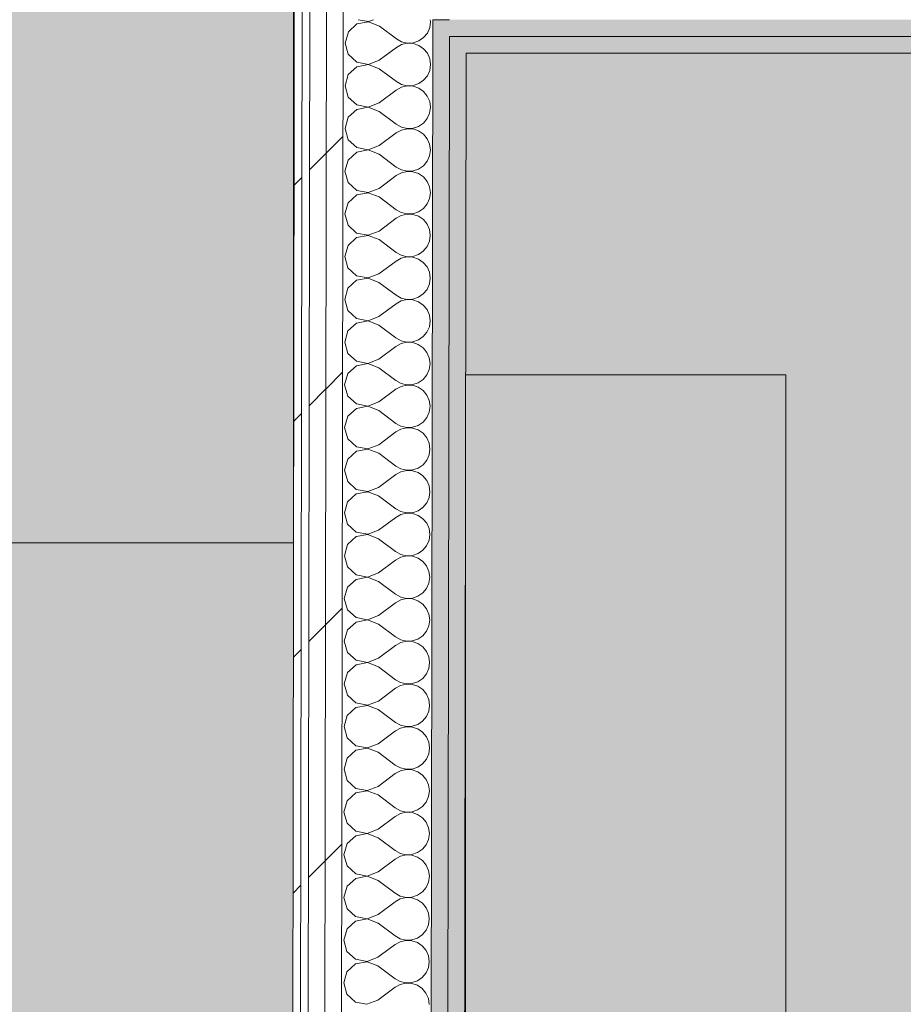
# Model space of a CAD drawing. Header units: millimetres. Extents: x -30280 to 19093, y -19247 to 4746.
# Tile 143 of 166: x -11000 to -10311, y -14551 to -13783. Entities that reach past the tile are written whole.
import ezdxf
from ezdxf.enums import TextEntityAlignment as Align

# ---------------------------------------------------------------- set-up
doc = ezdxf.new("R2010")
doc.units = ezdxf.units.MM
doc.header["$MEASUREMENT"] = 0
doc.linetypes.add('Wipeout_Contour', pattern=[1000, 0, -1000])
for name, color, linetype in [('Nuevo_05_AUX_Treball', 7, 'Continuous'), ('Nuevo_08_E_Envans secs', 7, 'Continuous'), ('Nuevo_09_EI_Mobiliari general', 7, 'Continuous')]:
    doc.layers.add(name, color=color, linetype=linetype)
for name, color, linetype, lineweight, true_color in [('Nuevo_05_AUX_Treball_Pluma_Nº__3', 7, 'Continuous', 5, 0xa4a4a4), ('Nuevo_08_E_Envans secs_Pluma_Nº__102', 7, 'Continuous', 5, 0xcccccc), ('Nuevo_08_E_Envans secs_Pluma_Nº__171', 171, 'Continuous', 13, 0xaaaaff), ('Nuevo_08_E_Envans secs_Pluma_Nº__177', 7, 'Continuous', 15, 0xf7e046), ('Nuevo_08_E_Envans secs_Pluma_Nº__79', 7, 'Continuous', 5, 0xaaffd5)]:
    doc.layers.add(name, color=color, linetype=linetype, lineweight=lineweight, true_color=true_color)
for name, color, linetype, lineweight in [('Nuevo_08_E_Envans secs_Pluma_Nº__1', 7, 'Continuous', 5), ('Nuevo_09_EI_Mobiliari general_Pluma_Nº__1', 7, 'Continuous', 5), ('Nuevo_Sellos de Zona Archicad_Pluma_Nº__1', 7, 'Continuous', 5)]:
    doc.layers.add(name, color=color, linetype=linetype, lineweight=lineweight)
doc.styles.add('Estilo_Generado_1', font='txt')
doc.styles.add('Estilo_Generado_2', font='txt')
pattern_1 = [(45, (0, 0), (-183.8478, 183.8478), [195, -65]), (45, (7e-14, 183.85), (-183.8478, 183.8478), [195, -65])]

# ---------------------------------------------------------------- blocks, each defined once
blk = doc.blocks.new('Planta 1_Vestidor 1_7_1', base_point=(-10026.25, -14355.15))
at = {"layer": 'Nuevo_05_AUX_Treball', "linetype": 'Continuous', "lineweight": 0, "true_color": 0xf0ffcc}
blk.add_hatch(color=254, dxfattribs=at).paths.add_polyline_path([(-8490.52, -15308.27), (-8488.3, -13808.56), (-10652.07, -13808.56), (-10654.28, -15302.91)])
at = {"layer": 'Nuevo_05_AUX_Treball_Pluma_Nº__3', "color": 253, "linetype": 'Continuous', "lineweight": 5, "true_color": 0xa4a4a4, "flags": 128}
blk.add_lwpolyline([(-8490.52, -15308.27), (-8488.3, -13808.56), (-10652.07, -13808.56), (-10654.28, -15302.91)], close=True, dxfattribs=at)
at = {"layer": 'Nuevo_Sellos de Zona Archicad_Pluma_Nº__1', "color": 7, "lineweight": 5, "style": 'Estilo_Generado_2'}
for tag, p in [('ROOM_NAME', (-10026.25, -14413.31)), ('ROOM_NUMBER', (-10026.25, -14639.19)), ('ROOM_AREA', (-10026.25, -14865.07))]:
    blk.add_attdef(tag, text='', height=120, dxfattribs=at).set_placement(p, align=Align.TOP_LEFT)
blk = doc.blocks.new('Planta 1_Consulta_10_1', base_point=(-12911.42, -13510.12))
at = {"layer": 'Nuevo_05_AUX_Treball', "linetype": 'Continuous', "lineweight": 0, "true_color": 0xf0ffcc}
blk.add_hatch(color=254, dxfattribs=at).paths.add_polyline_path([(-12951.13, -12547.56), (-12955.2, -15302.91), (-10788.29, -15308.28), (-10784.21, -12547.56), (-10783.98, -12547.56), (-10783.98, -12338.98), (-12144.42, -12338.98), (-12145.24, -12550.7)])
at = {"layer": 'Nuevo_05_AUX_Treball_Pluma_Nº__3', "color": 253, "linetype": 'Continuous', "lineweight": 5, "true_color": 0xa4a4a4, "flags": 128}
blk.add_lwpolyline([(-12951.13, -12547.56), (-12955.2, -15302.91), (-10788.29, -15308.28), (-10784.21, -12547.56), (-10783.98, -12547.56), (-10783.98, -12338.98), (-12144.42, -12338.98), (-12145.24, -12550.7)], close=True, dxfattribs=at)
at = {"layer": 'Nuevo_Sellos de Zona Archicad_Pluma_Nº__1', "color": 7, "lineweight": 5, "style": 'Estilo_Generado_1'}
for tag, p in [('ROOM_NAME', (-12911.42, -13568.27)), ('ROOM_NUMBER', (-12911.42, -13792.67)), ('ROOM_AREA', (-12911.42, -14020.04))]:
    blk.add_attdef(tag, text='', height=120, dxfattribs=at).set_placement(p, align=Align.TOP_LEFT)
blk = doc.blocks.new('Muro_76_1', base_point=(-1686.99, -13808.56))
at = {"layer": 'Nuevo_08_E_Envans secs_Pluma_Nº__79', "linetype": 'Continuous', "lineweight": 5, "true_color": 0xaaffd5}
for points in [[(-10678.05, -13795.56), (-10665.05, -13795.56), (-10678.03, -13782.56)], [(-10665.03, -13782.56), (-10678.03, -13782.56), (-10665.05, -13795.56)], [(-10665.03, -13782.56), (-10665.05, -13795.56), (-9476.75, -13795.56), (-9476.75, -13782.56)], [(-10665.05, -13795.56), (-10665.07, -13808.56), (-10652.07, -13808.56)], [(-10652.05, -13795.56), (-10665.05, -13795.56), (-10652.07, -13808.56)], [(-10652.05, -13795.56), (-10652.07, -13808.56), (-9476.75, -13808.56), (-9476.75, -13795.56)]]:
    blk.add_hatch(color=121, dxfattribs=at).paths.add_polyline_path(points)
at = {"layer": 'Nuevo_08_E_Envans secs_Pluma_Nº__1', "color": 7, "linetype": 'Continuous', "lineweight": 5}
for p, q in [((-10747.93, -13712.56), (-10748.03, -13782.56)), ((-10678.03, -13782.56), (-10678.05, -13795.56)), ((-10665.03, -13782.56), (-10678.03, -13782.56)), ((-10652.05, -13795.56), (-10665.05, -13795.56)), ((-9476.75, -13795.56), (-10652.05, -13795.56))]:
    blk.add_line(p, q, dxfattribs=at)
at = {"layer": 'Nuevo_08_E_Envans secs_Pluma_Nº__1', "color": 7, "linetype": 'Continuous', "lineweight": 5, "flags": 128}
blk.add_lwpolyline([(-10652.07, -13808.56), (-9476.75, -13808.56)], dxfattribs=at)
blk = doc.blocks.new('*X266')
at = {"layer": 'Nuevo_08_E_Envans secs_Pluma_Nº__102', "color": 254, "linetype": 'Continuous', "lineweight": 5, "true_color": 0xcccccc}
for p, q in [((-10736.23, -13782.56), (-10728.21, -13784.09)), ((-10728.21, -13784.09), (-10724.2, -13782.56)), ((-10679.7, -13784.23), (-10679.93, -13782.56)), ((-10737.16, -13785.9), (-10743.89, -13792.04)), ((-10728.21, -13784.23), (-10737.16, -13785.9)), ((-10719.71, -13787.5), (-10728.21, -13784.23)), ((-10719.71, -13787.5), (-10706.39, -13797.52)), ((-10682.2, -13792.99), (-10680.34, -13788.78)), ((-10680.34, -13788.78), (-10679.7, -13784.23)), ((-10743.89, -13792.04), (-10746.39, -13800.8)), ((-10706.39, -13797.52), (-10702.37, -13799.75)), ((-10688.94, -13799.12), (-10685.14, -13796.52)), ((-10685.14, -13796.52), (-10682.2, -13792.99)), ((-10746.39, -13800.8), (-10743.92, -13809.56)), ((-10719.75, -13814.17), (-10706.4, -13804.19)), ((-10702.37, -13801.97), (-10706.4, -13804.19)), ((-10702.37, -13799.75), (-10697.89, -13800.8)), ((-10697.89, -13800.94), (-10702.37, -13801.97)), ((-10697.89, -13800.8), (-10693.3, -13800.59)), ((-10693.3, -13801.17), (-10697.89, -13800.94)), ((-10693.3, -13800.59), (-10688.94, -13799.12)), ((-10688.94, -13802.64), (-10693.3, -13801.17)), ((-10685.16, -13805.25), (-10688.94, -13802.64)), ((-10682.23, -13808.8), (-10685.16, -13805.25)), ((-10743.92, -13809.56), (-10737.2, -13815.72)), ((-10680.38, -13813.01), (-10682.23, -13808.8)), ((-10679.75, -13817.56), (-10680.38, -13813.01)), ((-10737.21, -13819.24), (-10743.94, -13825.37)), ((-10728.25, -13817.56), (-10737.21, -13819.24)), ((-10737.2, -13815.72), (-10728.25, -13817.42)), ((-10728.25, -13817.42), (-10719.75, -13814.17)), ((-10719.76, -13820.84), (-10728.25, -13817.56)), ((-10719.76, -13820.84), (-10706.44, -13830.86)), ((-10680.39, -13822.12), (-10679.75, -13817.56)), ((-10743.94, -13825.37), (-10746.44, -13834.13)), ((-10685.19, -13829.86), (-10682.25, -13826.32)), ((-10682.25, -13826.32), (-10680.39, -13822.12)), ((-10746.44, -13834.13), (-10743.97, -13842.9)), ((-10702.42, -13835.3), (-10706.45, -13837.52)), ((-10706.44, -13830.86), (-10702.42, -13833.09)), ((-10702.42, -13833.09), (-10697.94, -13834.14)), ((-10697.94, -13834.27), (-10702.42, -13835.3)), ((-10697.94, -13834.14), (-10693.35, -13833.92)), ((-10693.35, -13834.5), (-10697.94, -13834.27)), ((-10693.35, -13833.92), (-10688.99, -13832.46)), ((-10688.99, -13835.98), (-10693.35, -13834.5)), ((-10688.99, -13832.46), (-10685.19, -13829.86)), ((-10685.21, -13838.59), (-10688.99, -13835.98)), ((-10743.97, -13842.9), (-10737.25, -13849.05)), ((-10719.8, -13847.5), (-10706.45, -13837.52)), ((-10682.28, -13842.13), (-10685.21, -13838.59)), ((-10680.43, -13846.34), (-10682.28, -13842.13)), ((-10728.3, -13850.89), (-10737.26, -13852.57)), ((-10737.25, -13849.05), (-10728.3, -13850.76)), ((-10728.3, -13850.76), (-10719.8, -13847.5)), ((-10719.81, -13854.17), (-10728.3, -13850.89)), ((-10680.44, -13855.45), (-10679.8, -13850.9)), ((-10679.8, -13850.9), (-10680.43, -13846.34)), ((-10743.99, -13858.71), (-10746.49, -13867.46)), ((-10737.26, -13852.57), (-10743.99, -13858.71)), ((-10719.81, -13854.17), (-10706.49, -13864.19)), ((-10682.3, -13859.65), (-10680.44, -13855.45)), ((-10706.49, -13864.19), (-10702.47, -13866.42)), ((-10702.47, -13866.42), (-10697.99, -13867.47)), ((-10693.4, -13867.25), (-10689.04, -13865.79)), ((-10689.04, -13865.79), (-10685.24, -13863.19)), ((-10685.24, -13863.19), (-10682.3, -13859.65)), ((-10746.49, -13867.46), (-10744.02, -13876.23)), ((-10719.85, -13880.84), (-10706.5, -13870.86)), ((-10702.47, -13868.64), (-10706.5, -13870.86)), ((-10697.99, -13867.6), (-10702.47, -13868.64)), ((-10697.99, -13867.47), (-10693.4, -13867.25)), ((-10693.4, -13867.83), (-10697.99, -13867.6)), ((-10689.04, -13869.31), (-10693.4, -13867.83)), ((-10685.26, -13871.92), (-10689.04, -13869.31)), ((-10682.33, -13875.46), (-10685.26, -13871.92)), ((-10744.02, -13876.23), (-10737.3, -13882.38)), ((-10737.3, -13882.38), (-10728.35, -13884.09)), ((-10728.35, -13884.09), (-10719.85, -13880.84)), ((-10680.48, -13879.67), (-10682.33, -13875.46)), ((-10679.85, -13884.23), (-10680.48, -13879.67)), ((-10737.31, -13885.9), (-10744.04, -13892.04)), ((-10728.35, -13884.22), (-10737.31, -13885.9)), ((-10719.85, -13887.5), (-10728.35, -13884.22)), ((-10719.85, -13887.5), (-10706.54, -13897.52)), ((-10682.35, -13892.99), (-10680.49, -13888.78)), ((-10680.49, -13888.78), (-10679.85, -13884.23)), ((-10744.04, -13892.04), (-10746.54, -13900.8)), ((-10706.54, -13897.52), (-10702.52, -13899.75)), ((-10689.09, -13899.12), (-10685.29, -13896.52)), ((-10685.29, -13896.52), (-10682.35, -13892.99)), ((-10746.54, -13900.8), (-10744.07, -13909.56)), ((-10719.89, -13914.17), (-10706.55, -13904.19)), ((-10702.52, -13901.97), (-10706.55, -13904.19)), ((-10702.52, -13899.75), (-10698.04, -13900.8)), ((-10698.04, -13900.94), (-10702.52, -13901.97)), ((-10698.04, -13900.8), (-10693.44, -13900.59)), ((-10693.45, -13901.17), (-10698.04, -13900.94)), ((-10689.09, -13902.64), (-10693.45, -13901.17)), ((-10693.44, -13900.59), (-10689.09, -13899.12)), ((-10685.3, -13905.25), (-10689.09, -13902.64)), ((-10682.38, -13908.8), (-10685.3, -13905.25)), ((-10744.07, -13909.56), (-10737.35, -13915.72)), ((-10680.53, -13913.01), (-10682.38, -13908.8)), ((-10679.9, -13917.56), (-10680.53, -13913.01)), ((-10737.36, -13919.24), (-10744.09, -13925.37)), ((-10728.4, -13917.56), (-10737.36, -13919.24)), ((-10737.35, -13915.72), (-10728.4, -13917.42)), ((-10728.4, -13917.42), (-10719.89, -13914.17)), ((-10719.9, -13920.84), (-10728.4, -13917.56)), ((-10719.9, -13920.84), (-10706.59, -13930.86)), ((-10680.54, -13922.12), (-10679.9, -13917.56)), ((-10744.09, -13925.37), (-10746.59, -13934.13)), ((-10685.34, -13929.86), (-10682.4, -13926.32)), ((-10682.4, -13926.32), (-10680.54, -13922.12)), ((-10746.59, -13934.13), (-10744.11, -13942.9)), ((-10702.57, -13935.3), (-10706.6, -13937.52)), ((-10706.59, -13930.86), (-10702.56, -13933.09)), ((-10698.09, -13934.27), (-10702.57, -13935.3)), ((-10702.56, -13933.09), (-10698.09, -13934.14)), ((-10698.09, -13934.14), (-10693.49, -13933.92)), ((-10693.49, -13934.5), (-10698.09, -13934.27)), ((-10693.49, -13933.92), (-10689.13, -13932.46)), ((-10689.14, -13935.98), (-10693.49, -13934.5)), ((-10685.35, -13938.59), (-10689.14, -13935.98)), ((-10689.13, -13932.46), (-10685.34, -13929.86)), ((-10744.11, -13942.9), (-10737.4, -13949.05)), ((-10719.94, -13947.5), (-10706.6, -13937.52)), ((-10682.42, -13942.13), (-10685.35, -13938.59)), ((-10680.58, -13946.34), (-10682.42, -13942.13)), ((-10737.4, -13949.05), (-10728.45, -13950.76)), ((-10728.45, -13950.89), (-10737.4, -13952.57)), ((-10728.45, -13950.76), (-10719.94, -13947.5)), ((-10719.95, -13954.17), (-10728.45, -13950.89)), ((-10680.59, -13955.45), (-10679.95, -13950.9)), ((-10679.95, -13950.9), (-10680.58, -13946.34)), ((-10744.14, -13958.71), (-10746.64, -13967.46)), ((-10737.4, -13952.57), (-10744.14, -13958.71)), ((-10719.95, -13954.17), (-10706.63, -13964.19)), ((-10682.45, -13959.65), (-10680.59, -13955.45)), ((-10706.63, -13964.19), (-10702.61, -13966.42)), ((-10702.61, -13966.42), (-10698.14, -13967.47)), ((-10693.54, -13967.25), (-10689.18, -13965.79)), ((-10689.18, -13965.79), (-10685.39, -13963.19)), ((-10685.39, -13963.19), (-10682.45, -13959.65)), ((-10746.64, -13967.46), (-10744.16, -13976.23)), ((-10719.99, -13980.84), (-10706.64, -13970.86)), ((-10702.62, -13968.64), (-10706.64, -13970.86)), ((-10698.14, -13967.6), (-10702.62, -13968.64)), ((-10698.14, -13967.47), (-10693.54, -13967.25)), ((-10693.54, -13967.83), (-10698.14, -13967.6)), ((-10689.19, -13969.31), (-10693.54, -13967.83)), ((-10685.4, -13971.92), (-10689.19, -13969.31)), ((-10682.47, -13975.46), (-10685.4, -13971.92)), ((-10744.16, -13976.23), (-10737.45, -13982.38)), ((-10737.45, -13982.38), (-10728.5, -13984.09)), ((-10728.5, -13984.09), (-10719.99, -13980.84)), ((-10680.63, -13979.67), (-10682.47, -13975.46)), ((-10680, -13984.23), (-10680.63, -13979.67)), ((-10737.45, -13985.9), (-10744.19, -13992.04)), ((-10728.5, -13984.22), (-10737.45, -13985.9)), ((-10720, -13987.5), (-10728.5, -13984.22)), ((-10720, -13987.5), (-10706.68, -13997.52)), ((-10682.5, -13992.99), (-10680.64, -13988.78)), ((-10680.64, -13988.78), (-10680, -13984.23)), ((-10744.19, -13992.04), (-10746.69, -14000.8)), ((-10706.68, -13997.52), (-10702.66, -13999.75)), ((-10689.23, -13999.12), (-10685.44, -13996.52)), ((-10685.44, -13996.52), (-10682.5, -13992.99)), ((-10746.69, -14000.8), (-10744.21, -14009.56)), ((-10720.04, -14014.17), (-10706.69, -14004.19)), ((-10702.67, -14001.97), (-10706.69, -14004.19)), ((-10698.19, -14000.94), (-10702.67, -14001.97)), ((-10702.66, -13999.75), (-10698.19, -14000.8)), ((-10698.19, -14000.8), (-10693.59, -14000.59)), ((-10693.59, -14001.17), (-10698.19, -14000.94)), ((-10693.59, -14000.59), (-10689.23, -13999.12)), ((-10689.24, -14002.64), (-10693.59, -14001.17)), ((-10685.45, -14005.25), (-10689.24, -14002.64)), ((-10682.52, -14008.8), (-10685.45, -14005.25)), ((-10744.21, -14009.56), (-10737.5, -14015.72)), ((-10680.67, -14013.01), (-10682.52, -14008.8)), ((-10680.05, -14017.56), (-10680.67, -14013.01)), ((-10737.5, -14019.24), (-10744.24, -14025.37)), ((-10737.5, -14015.72), (-10728.55, -14017.42)), ((-10728.55, -14017.56), (-10737.5, -14019.24)), ((-10728.55, -14017.42), (-10720.04, -14014.17)), ((-10720.05, -14020.84), (-10728.55, -14017.56)), ((-10680.69, -14022.12), (-10680.05, -14017.56)), ((-10744.24, -14025.37), (-10746.74, -14034.13)), ((-10720.05, -14020.84), (-10706.73, -14030.86)), ((-10685.49, -14029.86), (-10682.55, -14026.32)), ((-10682.55, -14026.32), (-10680.69, -14022.12)), ((-10746.74, -14034.13), (-10744.26, -14042.9)), ((-10702.72, -14035.3), (-10706.74, -14037.52)), ((-10706.73, -14030.86), (-10702.71, -14033.09)), ((-10698.24, -14034.27), (-10702.72, -14035.3)), ((-10702.71, -14033.09), (-10698.24, -14034.13)), ((-10698.24, -14034.13), (-10693.64, -14033.92)), ((-10693.64, -14034.5), (-10698.24, -14034.27)), ((-10693.64, -14033.92), (-10689.28, -14032.46)), ((-10689.29, -14035.98), (-10693.64, -14034.5)), ((-10685.5, -14038.58), (-10689.29, -14035.98)), ((-10689.28, -14032.46), (-10685.49, -14029.86)), ((-10744.26, -14042.9), (-10737.55, -14049.05)), ((-10720.09, -14047.5), (-10706.74, -14037.52)), ((-10682.57, -14042.13), (-10685.5, -14038.58)), ((-10680.72, -14046.34), (-10682.57, -14042.13)), ((-10737.55, -14049.05), (-10728.6, -14050.76)), ((-10728.6, -14050.89), (-10737.55, -14052.57)), ((-10728.6, -14050.76), (-10720.09, -14047.5)), ((-10720.1, -14054.17), (-10728.6, -14050.89)), ((-10680.74, -14055.45), (-10680.1, -14050.9)), ((-10680.1, -14050.9), (-10680.72, -14046.34)), ((-10744.29, -14058.71), (-10746.79, -14067.46)), ((-10737.55, -14052.57), (-10744.29, -14058.71)), ((-10720.1, -14054.17), (-10706.78, -14064.19)), ((-10682.6, -14059.65), (-10680.74, -14055.45)), ((-10706.78, -14064.19), (-10702.76, -14066.42)), ((-10702.76, -14066.42), (-10698.28, -14067.47)), ((-10693.69, -14067.25), (-10689.33, -14065.79)), ((-10689.33, -14065.79), (-10685.54, -14063.19)), ((-10685.54, -14063.19), (-10682.6, -14059.65)), ((-10746.79, -14067.46), (-10744.31, -14076.23)), ((-10720.14, -14080.84), (-10706.79, -14070.86)), ((-10702.77, -14068.64), (-10706.79, -14070.86)), ((-10698.28, -14067.6), (-10702.77, -14068.64)), ((-10698.28, -14067.47), (-10693.69, -14067.25)), ((-10693.69, -14067.83), (-10698.28, -14067.6)), ((-10689.34, -14069.31), (-10693.69, -14067.83)), ((-10685.55, -14071.92), (-10689.34, -14069.31)), ((-10682.62, -14075.46), (-10685.55, -14071.92)), ((-10744.31, -14076.23), (-10737.6, -14082.38)), ((-10728.65, -14084.09), (-10720.14, -14080.84)), ((-10680.77, -14079.67), (-10682.62, -14075.46)), ((-10680.15, -14084.23), (-10680.77, -14079.67)), ((-10737.6, -14085.9), (-10744.33, -14092.04)), ((-10737.6, -14082.38), (-10728.65, -14084.09)), ((-10728.65, -14084.22), (-10737.6, -14085.9)), ((-10720.15, -14087.5), (-10728.65, -14084.22)), ((-10720.15, -14087.5), (-10706.83, -14097.52)), ((-10682.65, -14092.99), (-10680.79, -14088.78)), ((-10680.79, -14088.78), (-10680.15, -14084.23)), ((-10744.33, -14092.04), (-10746.84, -14100.8)), ((-10706.83, -14097.52), (-10702.81, -14099.75)), ((-10689.38, -14099.12), (-10685.59, -14096.52)), ((-10685.59, -14096.52), (-10682.65, -14092.99)), ((-10746.84, -14100.8), (-10744.36, -14109.56)), ((-10720.19, -14114.17), (-10706.84, -14104.19)), ((-10702.81, -14101.97), (-10706.84, -14104.19)), ((-10702.81, -14099.75), (-10698.33, -14100.8)), ((-10698.33, -14100.94), (-10702.81, -14101.97)), ((-10698.33, -14100.8), (-10693.74, -14100.59)), ((-10693.74, -14101.17), (-10698.33, -14100.94)), ((-10693.74, -14100.59), (-10689.38, -14099.12)), ((-10689.39, -14102.64), (-10693.74, -14101.17)), ((-10685.6, -14105.25), (-10689.39, -14102.64)), ((-10682.67, -14108.8), (-10685.6, -14105.25)), ((-10744.36, -14109.56), (-10737.65, -14115.72)), ((-10680.82, -14113.01), (-10682.67, -14108.8)), ((-10737.65, -14119.24), (-10744.38, -14125.37)), ((-10737.65, -14115.72), (-10728.7, -14117.42)), ((-10728.7, -14117.56), (-10737.65, -14119.24)), ((-10728.7, -14117.42), (-10720.19, -14114.17)), ((-10720.2, -14120.84), (-10728.7, -14117.56)), ((-10680.84, -14122.12), (-10680.19, -14117.56)), ((-10680.19, -14117.56), (-10680.82, -14113.01)), ((-10744.38, -14125.37), (-10746.89, -14134.13)), ((-10720.2, -14120.84), (-10706.88, -14130.86)), ((-10685.64, -14129.86), (-10682.7, -14126.32)), ((-10682.7, -14126.32), (-10680.84, -14122.12)), ((-10746.89, -14134.13), (-10744.41, -14142.9)), ((-10702.86, -14135.3), (-10706.89, -14137.52)), ((-10706.88, -14130.86), (-10702.86, -14133.09)), ((-10702.86, -14133.09), (-10698.38, -14134.13)), ((-10698.38, -14134.27), (-10702.86, -14135.3)), ((-10698.38, -14134.13), (-10693.79, -14133.92)), ((-10693.79, -14134.5), (-10698.38, -14134.27)), ((-10693.79, -14133.92), (-10689.43, -14132.46)), ((-10689.44, -14135.97), (-10693.79, -14134.5)), ((-10685.65, -14138.58), (-10689.44, -14135.97)), ((-10689.43, -14132.46), (-10685.64, -14129.86)), ((-10744.41, -14142.9), (-10737.7, -14149.05)), ((-10720.24, -14147.5), (-10706.89, -14137.52)), ((-10682.72, -14142.13), (-10685.65, -14138.58)), ((-10680.87, -14146.34), (-10682.72, -14142.13)), ((-10737.7, -14149.05), (-10728.75, -14150.76)), ((-10728.75, -14150.89), (-10737.7, -14152.57)), ((-10728.75, -14150.76), (-10720.24, -14147.5)), ((-10720.25, -14154.17), (-10728.75, -14150.89)), ((-10680.89, -14155.45), (-10680.24, -14150.9)), ((-10680.24, -14150.9), (-10680.87, -14146.34)), ((-10744.43, -14158.71), (-10746.94, -14167.46)), ((-10737.7, -14152.57), (-10744.43, -14158.71)), ((-10720.25, -14154.17), (-10706.93, -14164.19)), ((-10682.75, -14159.65), (-10680.89, -14155.45)), ((-10706.93, -14164.19), (-10702.91, -14166.42)), ((-10702.91, -14166.42), (-10698.43, -14167.47)), ((-10693.84, -14167.25), (-10689.48, -14165.79)), ((-10689.48, -14165.79), (-10685.69, -14163.19)), ((-10685.69, -14163.19), (-10682.75, -14159.65)), ((-10746.94, -14167.46), (-10744.46, -14176.23)), ((-10720.29, -14180.84), (-10706.94, -14170.86)), ((-10702.91, -14168.64), (-10706.94, -14170.86)), ((-10698.43, -14167.6), (-10702.91, -14168.64)), ((-10698.43, -14167.47), (-10693.84, -14167.25)), ((-10693.84, -14167.83), (-10698.43, -14167.6)), ((-10689.48, -14169.31), (-10693.84, -14167.83)), ((-10685.7, -14171.92), (-10689.48, -14169.31)), ((-10682.77, -14175.46), (-10685.7, -14171.92)), ((-10744.46, -14176.23), (-10737.74, -14182.38)), ((-10728.8, -14184.09), (-10720.29, -14180.84)), ((-10680.92, -14179.67), (-10682.77, -14175.46)), ((-10680.29, -14184.23), (-10680.92, -14179.67)), ((-10737.75, -14185.9), (-10744.48, -14192.04)), ((-10728.8, -14184.22), (-10737.75, -14185.9)), ((-10737.74, -14182.38), (-10728.8, -14184.09)), ((-10720.3, -14187.5), (-10728.8, -14184.22)), ((-10720.3, -14187.5), (-10706.98, -14197.52)), ((-10682.8, -14192.99), (-10680.93, -14188.78)), ((-10680.93, -14188.78), (-10680.29, -14184.23)), ((-10744.48, -14192.04), (-10746.98, -14200.8)), ((-10689.53, -14199.12), (-10685.73, -14196.52)), ((-10685.73, -14196.52), (-10682.8, -14192.99)), ((-10746.98, -14200.8), (-10744.51, -14209.56)), ((-10720.34, -14214.17), (-10706.99, -14204.19)), ((-10702.96, -14201.97), (-10706.99, -14204.19)), ((-10706.98, -14197.52), (-10702.96, -14199.75)), ((-10702.96, -14199.75), (-10698.48, -14200.8)), ((-10698.48, -14200.94), (-10702.96, -14201.97)), ((-10698.48, -14200.8), (-10693.89, -14200.59)), ((-10693.89, -14201.17), (-10698.48, -14200.94)), ((-10693.89, -14200.59), (-10689.53, -14199.12)), ((-10689.53, -14202.64), (-10693.89, -14201.17)), ((-10685.75, -14205.25), (-10689.53, -14202.64)), ((-10744.51, -14209.56), (-10737.79, -14215.72)), ((-10682.82, -14208.8), (-10685.75, -14205.25)), ((-10680.97, -14213.01), (-10682.82, -14208.8)), ((-10737.8, -14219.24), (-10744.53, -14225.37)), ((-10728.85, -14217.56), (-10737.8, -14219.24)), ((-10737.79, -14215.72), (-10728.85, -14217.42)), ((-10728.85, -14217.42), (-10720.34, -14214.17)), ((-10720.35, -14220.84), (-10728.85, -14217.56)), ((-10680.98, -14222.12), (-10680.34, -14217.56)), ((-10680.34, -14217.56), (-10680.97, -14213.01)), ((-10744.53, -14225.37), (-10747.03, -14234.13)), ((-10720.35, -14220.84), (-10707.03, -14230.86)), ((-10685.78, -14229.86), (-10682.84, -14226.32)), ((-10682.84, -14226.32), (-10680.98, -14222.12)), ((-10747.03, -14234.13), (-10744.56, -14242.9)), ((-10703.01, -14235.3), (-10707.04, -14237.52)), ((-10707.03, -14230.86), (-10703.01, -14233.09)), ((-10703.01, -14233.09), (-10698.53, -14234.13)), ((-10698.53, -14234.27), (-10703.01, -14235.3)), ((-10698.53, -14234.13), (-10693.94, -14233.92)), ((-10693.94, -14234.5), (-10698.53, -14234.27)), ((-10693.94, -14233.92), (-10689.58, -14232.46)), ((-10689.58, -14235.97), (-10693.94, -14234.5)), ((-10689.58, -14232.46), (-10685.78, -14229.86)), ((-10744.56, -14242.9), (-10737.84, -14249.05)), ((-10720.39, -14247.5), (-10707.04, -14237.52)), ((-10685.8, -14238.58), (-10689.58, -14235.97)), ((-10682.87, -14242.13), (-10685.8, -14238.58)), ((-10681.02, -14246.34), (-10682.87, -14242.13)), ((-10728.9, -14250.89), (-10737.85, -14252.57)), ((-10737.84, -14249.05), (-10728.9, -14250.76)), ((-10728.9, -14250.76), (-10720.39, -14247.5)), ((-10720.4, -14254.17), (-10728.9, -14250.89)), ((-10681.03, -14255.45), (-10680.39, -14250.9)), ((-10680.39, -14250.9), (-10681.02, -14246.34)), ((-10744.58, -14258.71), (-10747.08, -14267.46)), ((-10737.85, -14252.57), (-10744.58, -14258.71)), ((-10720.4, -14254.17), (-10707.08, -14264.19)), ((-10682.89, -14259.65), (-10681.03, -14255.45)), ((-10707.08, -14264.19), (-10703.06, -14266.42)), ((-10703.06, -14266.42), (-10698.58, -14267.47)), ((-10693.99, -14267.25), (-10689.63, -14265.79)), ((-10689.63, -14265.79), (-10685.83, -14263.19)), ((-10685.83, -14263.19), (-10682.89, -14259.65)), ((-10747.08, -14267.46), (-10744.61, -14276.23)), ((-10720.44, -14280.84), (-10707.09, -14270.86)), ((-10703.06, -14268.64), (-10707.09, -14270.86)), ((-10698.58, -14267.6), (-10703.06, -14268.64)), ((-10698.58, -14267.47), (-10693.99, -14267.25)), ((-10693.99, -14267.83), (-10698.58, -14267.6)), ((-10689.63, -14269.31), (-10693.99, -14267.83)), ((-10685.85, -14271.92), (-10689.63, -14269.31)), ((-10682.92, -14275.46), (-10685.85, -14271.92)), ((-10744.61, -14276.23), (-10737.89, -14282.38)), ((-10728.94, -14284.09), (-10720.44, -14280.84)), ((-10681.07, -14279.67), (-10682.92, -14275.46)), ((-10680.44, -14284.23), (-10681.07, -14279.67)), ((-10737.9, -14285.9), (-10744.63, -14292.04)), ((-10728.94, -14284.22), (-10737.9, -14285.9)), ((-10737.89, -14282.38), (-10728.94, -14284.09)), ((-10720.45, -14287.5), (-10728.94, -14284.22)), ((-10720.45, -14287.5), (-10707.13, -14297.52)), ((-10682.94, -14292.99), (-10681.08, -14288.78)), ((-10681.08, -14288.78), (-10680.44, -14284.23)), ((-10744.63, -14292.04), (-10747.13, -14300.8)), ((-10689.68, -14299.12), (-10685.88, -14296.52)), ((-10685.88, -14296.52), (-10682.94, -14292.99)), ((-10747.13, -14300.8), (-10744.66, -14309.56)), ((-10720.49, -14314.17), (-10707.14, -14304.19)), ((-10703.11, -14301.97), (-10707.14, -14304.19)), ((-10707.13, -14297.52), (-10703.11, -14299.75)), ((-10703.11, -14299.75), (-10698.63, -14300.8)), ((-10698.63, -14300.94), (-10703.11, -14301.97)), ((-10698.63, -14300.8), (-10694.04, -14300.59)), ((-10694.04, -14301.17), (-10698.63, -14300.94)), ((-10694.04, -14300.59), (-10689.68, -14299.12)), ((-10689.68, -14302.64), (-10694.04, -14301.17)), ((-10685.9, -14305.25), (-10689.68, -14302.64)), ((-10744.66, -14309.56), (-10737.94, -14315.72)), ((-10682.97, -14308.8), (-10685.9, -14305.25)), ((-10681.12, -14313.01), (-10682.97, -14308.8)), ((-10737.95, -14319.24), (-10744.68, -14325.37)), ((-10728.99, -14317.56), (-10737.95, -14319.24)), ((-10737.94, -14315.72), (-10728.99, -14317.42)), ((-10728.99, -14317.42), (-10720.49, -14314.17)), ((-10720.5, -14320.84), (-10728.99, -14317.56)), ((-10681.13, -14322.12), (-10680.49, -14317.56)), ((-10680.49, -14317.56), (-10681.12, -14313.01)), ((-10744.68, -14325.37), (-10747.18, -14334.13)), ((-10720.5, -14320.84), (-10707.18, -14330.86)), ((-10685.93, -14329.86), (-10682.99, -14326.32)), ((-10682.99, -14326.32), (-10681.13, -14322.12)), ((-10747.18, -14334.13), (-10744.71, -14342.9)), ((-10703.16, -14335.3), (-10707.19, -14337.52)), ((-10707.18, -14330.86), (-10703.16, -14333.09)), ((-10703.16, -14333.09), (-10698.68, -14334.13)), ((-10698.68, -14334.27), (-10703.16, -14335.3)), ((-10698.68, -14334.13), (-10694.09, -14333.92)), ((-10694.09, -14334.5), (-10698.68, -14334.27)), ((-10694.09, -14333.92), (-10689.73, -14332.46)), ((-10689.73, -14335.97), (-10694.09, -14334.5)), ((-10689.73, -14332.46), (-10685.93, -14329.86)), ((-10744.71, -14342.9), (-10737.99, -14349.05)), ((-10720.53, -14347.5), (-10707.19, -14337.52)), ((-10685.94, -14338.58), (-10689.73, -14335.97)), ((-10683.02, -14342.13), (-10685.94, -14338.58)), ((-10681.17, -14346.34), (-10683.02, -14342.13)), ((-10729.04, -14350.89), (-10738, -14352.57)), ((-10737.99, -14349.05), (-10729.04, -14350.76)), ((-10729.04, -14350.76), (-10720.53, -14347.5)), ((-10720.54, -14354.17), (-10729.04, -14350.89)), ((-10681.18, -14355.45), (-10680.54, -14350.9)), ((-10680.54, -14350.9), (-10681.17, -14346.34)), ((-10744.73, -14358.71), (-10747.23, -14367.46)), ((-10738, -14352.57), (-10744.73, -14358.71)), ((-10720.54, -14354.17), (-10707.23, -14364.19)), ((-10683.04, -14359.65), (-10681.18, -14355.45)), ((-10707.23, -14364.19), (-10703.21, -14366.42)), ((-10703.21, -14366.42), (-10698.73, -14367.47)), ((-10694.13, -14367.25), (-10689.77, -14365.79)), ((-10689.77, -14365.79), (-10685.98, -14363.19)), ((-10685.98, -14363.19), (-10683.04, -14359.65)), ((-10747.23, -14367.46), (-10744.75, -14376.23)), ((-10720.58, -14380.84), (-10707.24, -14370.86)), ((-10703.21, -14368.64), (-10707.24, -14370.86)), ((-10698.73, -14367.6), (-10703.21, -14368.64)), ((-10698.73, -14367.47), (-10694.13, -14367.25)), ((-10694.14, -14367.83), (-10698.73, -14367.6)), ((-10689.78, -14369.31), (-10694.14, -14367.83)), ((-10685.99, -14371.92), (-10689.78, -14369.31)), ((-10683.07, -14375.46), (-10685.99, -14371.92)), ((-10744.75, -14376.23), (-10738.04, -14382.38)), ((-10729.09, -14384.09), (-10720.58, -14380.84)), ((-10681.22, -14379.67), (-10683.07, -14375.46)), ((-10680.59, -14384.23), (-10681.22, -14379.67)), ((-10738.05, -14385.9), (-10744.78, -14392.04)), ((-10729.09, -14384.22), (-10738.05, -14385.9)), ((-10738.04, -14382.38), (-10729.09, -14384.09)), ((-10720.59, -14387.5), (-10729.09, -14384.22)), ((-10720.59, -14387.5), (-10707.28, -14397.52)), ((-10683.09, -14392.99), (-10681.23, -14388.78)), ((-10681.23, -14388.78), (-10680.59, -14384.23)), ((-10744.78, -14392.04), (-10747.28, -14400.8)), ((-10689.82, -14399.12), (-10686.03, -14396.52)), ((-10686.03, -14396.52), (-10683.09, -14392.99)), ((-10747.28, -14400.8), (-10744.8, -14409.56)), ((-10720.63, -14414.17), (-10707.29, -14404.19)), ((-10703.26, -14401.97), (-10707.29, -14404.19)), ((-10707.28, -14397.52), (-10703.25, -14399.75)), ((-10698.78, -14400.94), (-10703.26, -14401.97)), ((-10703.25, -14399.75), (-10698.78, -14400.8)), ((-10698.78, -14400.8), (-10694.18, -14400.59)), ((-10694.18, -14401.17), (-10698.78, -14400.94)), ((-10694.18, -14400.59), (-10689.82, -14399.12)), ((-10689.83, -14402.64), (-10694.18, -14401.17)), ((-10686.04, -14405.25), (-10689.83, -14402.64)), ((-10744.8, -14409.56), (-10738.09, -14415.72)), ((-10683.11, -14408.8), (-10686.04, -14405.25)), ((-10681.27, -14413.01), (-10683.11, -14408.8)), ((-10738.09, -14419.24), (-10744.83, -14425.37)), ((-10738.09, -14415.72), (-10729.14, -14417.42)), ((-10729.14, -14417.56), (-10738.09, -14419.24)), ((-10729.14, -14417.42), (-10720.63, -14414.17)), ((-10720.64, -14420.84), (-10729.14, -14417.56)), ((-10681.28, -14422.12), (-10680.64, -14417.56)), ((-10680.64, -14417.56), (-10681.27, -14413.01)), ((-10744.83, -14425.37), (-10747.33, -14434.13)), ((-10720.64, -14420.84), (-10707.32, -14430.86)), ((-10686.08, -14429.86), (-10683.14, -14426.32)), ((-10683.14, -14426.32), (-10681.28, -14422.12)), ((-10747.33, -14434.13), (-10744.85, -14442.9)), ((-10703.31, -14435.3), (-10707.33, -14437.52)), ((-10707.32, -14430.86), (-10703.3, -14433.09)), ((-10698.83, -14434.27), (-10703.31, -14435.3)), ((-10703.3, -14433.09), (-10698.83, -14434.13)), ((-10698.83, -14434.13), (-10694.23, -14433.92)), ((-10694.23, -14434.5), (-10698.83, -14434.27)), ((-10694.23, -14433.92), (-10689.87, -14432.46)), ((-10689.88, -14435.97), (-10694.23, -14434.5)), ((-10689.87, -14432.46), (-10686.08, -14429.86)), ((-10744.85, -14442.9), (-10738.14, -14449.05)), ((-10720.68, -14447.5), (-10707.33, -14437.52)), ((-10686.09, -14438.58), (-10689.88, -14435.97)), ((-10683.16, -14442.13), (-10686.09, -14438.58)), ((-10681.32, -14446.34), (-10683.16, -14442.13)), ((-10738.14, -14449.05), (-10729.19, -14450.76)), ((-10729.19, -14450.89), (-10738.14, -14452.57)), ((-10729.19, -14450.76), (-10720.68, -14447.5)), ((-10720.69, -14454.17), (-10729.19, -14450.89)), ((-10681.33, -14455.45), (-10680.69, -14450.9)), ((-10680.69, -14450.9), (-10681.32, -14446.34)), ((-10744.88, -14458.71), (-10747.38, -14467.46)), ((-10738.14, -14452.57), (-10744.88, -14458.71)), ((-10720.69, -14454.17), (-10707.37, -14464.19)), ((-10683.19, -14459.65), (-10681.33, -14455.45)), ((-10707.37, -14464.19), (-10703.35, -14466.42)), ((-10694.28, -14467.25), (-10689.92, -14465.79)), ((-10689.92, -14465.79), (-10686.13, -14463.19)), ((-10686.13, -14463.19), (-10683.19, -14459.65)), ((-10747.38, -14467.46), (-10744.9, -14476.23)), ((-10720.73, -14480.84), (-10707.38, -14470.86)), ((-10703.36, -14468.64), (-10707.38, -14470.86)), ((-10698.88, -14467.6), (-10703.36, -14468.64)), ((-10703.35, -14466.42), (-10698.88, -14467.47)), ((-10698.88, -14467.47), (-10694.28, -14467.25)), ((-10694.28, -14467.83), (-10698.88, -14467.6)), ((-10689.93, -14469.31), (-10694.28, -14467.83)), ((-10686.14, -14471.92), (-10689.93, -14469.31)), ((-10683.21, -14475.46), (-10686.14, -14471.92)), ((-10744.9, -14476.23), (-10738.19, -14482.38)), ((-10729.24, -14484.09), (-10720.73, -14480.84)), ((-10681.36, -14479.67), (-10683.21, -14475.46)), ((-10680.74, -14484.23), (-10681.36, -14479.67)), ((-10738.19, -14485.9), (-10744.93, -14492.04)), ((-10738.19, -14482.38), (-10729.24, -14484.09)), ((-10729.24, -14484.22), (-10738.19, -14485.9)), ((-10720.74, -14487.5), (-10729.24, -14484.22)), ((-10720.74, -14487.5), (-10707.42, -14497.52)), ((-10683.24, -14492.99), (-10681.38, -14488.78)), ((-10681.38, -14488.78), (-10680.74, -14484.23)), ((-10744.93, -14492.04), (-10747.43, -14500.8)), ((-10689.97, -14499.12), (-10686.18, -14496.52)), ((-10686.18, -14496.52), (-10683.24, -14492.99)), ((-10747.43, -14500.8), (-10744.95, -14509.56)), ((-10720.78, -14514.17), (-10707.43, -14504.19)), ((-10703.41, -14501.97), (-10707.43, -14504.19)), ((-10707.42, -14497.52), (-10703.4, -14499.75)), ((-10698.93, -14500.94), (-10703.41, -14501.97)), ((-10703.4, -14499.75), (-10698.92, -14500.8)), ((-10694.33, -14501.17), (-10698.93, -14500.94)), ((-10698.92, -14500.8), (-10694.33, -14500.59)), ((-10694.33, -14500.59), (-10689.97, -14499.12)), ((-10689.98, -14502.64), (-10694.33, -14501.17)), ((-10686.19, -14505.25), (-10689.98, -14502.64)), ((-10744.95, -14509.56), (-10738.24, -14515.72)), ((-10683.26, -14508.8), (-10686.19, -14505.25)), ((-10681.41, -14513.01), (-10683.26, -14508.8)), ((-10738.24, -14519.24), (-10744.98, -14525.37)), ((-10738.24, -14515.72), (-10729.29, -14517.42)), ((-10729.29, -14517.56), (-10738.24, -14519.24)), ((-10729.29, -14517.42), (-10720.78, -14514.17)), ((-10720.79, -14520.84), (-10729.29, -14517.56)), ((-10681.43, -14522.12), (-10680.79, -14517.56)), ((-10680.79, -14517.56), (-10681.41, -14513.01)), ((-10744.98, -14525.37), (-10747.48, -14534.13)), ((-10720.79, -14520.84), (-10707.47, -14530.86)), ((-10686.23, -14529.86), (-10683.29, -14526.32)), ((-10683.29, -14526.32), (-10681.43, -14522.12)), ((-10747.48, -14534.13), (-10745, -14542.9)), ((-10703.45, -14535.3), (-10707.48, -14537.52)), ((-10707.47, -14530.86), (-10703.45, -14533.09)), ((-10703.45, -14533.09), (-10698.97, -14534.13)), ((-10698.97, -14534.27), (-10703.45, -14535.3)), ((-10698.97, -14534.13), (-10694.38, -14533.92)), ((-10694.38, -14534.5), (-10698.97, -14534.27)), ((-10694.38, -14533.92), (-10690.02, -14532.46)), ((-10690.03, -14535.97), (-10694.38, -14534.5)), ((-10690.02, -14532.46), (-10686.23, -14529.86)), ((-10745, -14542.9), (-10738.29, -14549.05)), ((-10720.83, -14547.5), (-10707.48, -14537.52)), ((-10686.24, -14538.58), (-10690.03, -14535.97)), ((-10683.31, -14542.13), (-10686.24, -14538.58)), ((-10681.46, -14546.34), (-10683.31, -14542.13)), ((-10738.29, -14549.05), (-10729.34, -14550.76)), ((-10729.34, -14550.76), (-10720.83, -14547.5)), ((-10680.84, -14550.9), (-10681.46, -14546.34))]:
    blk.add_line(p, q, dxfattribs=at)
blk = doc.blocks.new('Muro_79_1', base_point=(-10654.28, -15302.91))
at = {"layer": 'Nuevo_08_E_Envans secs_Pluma_Nº__79', "linetype": 'Continuous', "lineweight": 5, "true_color": 0xaaffd5}
for points in [[(-10680.28, -15302.84), (-10667.28, -15302.88), (-10665.05, -13795.56), (-10678.05, -13795.56)], [(-10665.07, -13808.56), (-10667.28, -15302.88), (-10654.28, -15302.91), (-10652.07, -13808.56)]]:
    blk.add_hatch(color=121, dxfattribs=at).paths.add_polyline_path(points)
at = {"layer": 'Nuevo_08_E_Envans secs_Pluma_Nº__1', "color": 7, "linetype": 'Continuous', "lineweight": 5}
for p, q in [((-10678.03, -13782.56), (-10678.05, -13795.56)), ((-10678.05, -13795.56), (-10680.28, -15302.84)), ((-10665.05, -13795.56), (-10665.07, -13808.56)), ((-10665.07, -13808.56), (-10667.28, -15302.88))]:
    blk.add_line(p, q, dxfattribs=at)
at = {"layer": 'Nuevo_08_E_Envans secs_Pluma_Nº__1', "color": 7, "linetype": 'Continuous', "lineweight": 5, "flags": 128}
blk.add_lwpolyline([(-10654.28, -15302.91), (-10652.07, -13808.56)], dxfattribs=at)
at = {"color": 254, "linetype": 'Wipeout_Contour', "lineweight": 0, "ltscale": 72281.182067}
blk.add_wipeout([(-10788.28, -15302.58), (-10782.28, -15302.59), (-10779.88, -13680.56), (-10785.88, -13680.56)], dxfattribs=at).dxf.layer = 'Nuevo_08_E_Envans secs'
at = {"layer": 'Nuevo_08_E_Envans secs_Pluma_Nº__171', "linetype": 'Continuous', "lineweight": 13, "true_color": 0xaaaaff}
h = blk.add_hatch(dxfattribs=at)
h.set_pattern_fill('Panellat_HPL_0001', color=161, style=0, pattern_type=2)
h.set_pattern_definition(pattern_1)
h.paths.add_polyline_path([(-10788.28, -15302.58), (-10782.28, -15302.59), (-10779.88, -13680.56), (-10785.88, -13680.56)])
at = {"layer": 'Nuevo_08_E_Envans secs_Pluma_Nº__1', "color": 7, "linetype": 'Continuous', "lineweight": 5, "flags": 128}
blk.add_lwpolyline([(-10785.88, -13680.56), (-10788.28, -15302.58)], dxfattribs=at)
at = {"color": 254, "linetype": 'Wipeout_Contour', "lineweight": 0, "ltscale": 72274.113603}
blk.add_wipeout([(-10773.91, -13699.56), (-10776.28, -15302.61), (-10763.28, -15302.64), (-10760.91, -13699.56)], dxfattribs=at).dxf.layer = 'Nuevo_08_E_Envans secs'
at = {"layer": 'Nuevo_08_E_Envans secs_Pluma_Nº__177', "linetype": 'Continuous', "lineweight": 15, "true_color": 0xf7e046}
h = blk.add_hatch(dxfattribs=at)
h.set_pattern_fill('Panellat_HPL_0001', color=53, style=0, pattern_type=2)
h.set_pattern_definition(pattern_1)
h.paths.add_polyline_path([(-10773.91, -13699.56), (-10776.28, -15302.61), (-10763.28, -15302.64), (-10760.91, -13699.56)])
at = {"layer": 'Nuevo_08_E_Envans secs_Pluma_Nº__1', "color": 7, "linetype": 'Continuous', "lineweight": 5}
for p, q in [((-10779.89, -13686.56), (-10782.28, -15302.59)), ((-10773.91, -13699.56), (-10776.28, -15302.61))]:
    blk.add_line(p, q, dxfattribs=at)
at = {"color": 254, "linetype": 'Wipeout_Contour', "lineweight": 0, "ltscale": 72263.626665}
blk.add_wipeout([(-10763.28, -15302.64), (-10750.28, -15302.67), (-10747.93, -13712.56), (-10760.93, -13712.56)], dxfattribs=at).dxf.layer = 'Nuevo_08_E_Envans secs'
at = {"layer": 'Nuevo_08_E_Envans secs_Pluma_Nº__177', "linetype": 'Continuous', "lineweight": 15, "true_color": 0xf7e046}
h = blk.add_hatch(dxfattribs=at)
h.set_pattern_fill('Panellat_HPL_0001', color=53, style=0, pattern_type=2)
h.set_pattern_definition(pattern_1)
h.paths.add_polyline_path([(-10763.28, -15302.64), (-10750.28, -15302.67), (-10747.93, -13712.56), (-10760.93, -13712.56)])
at = {"layer": 'Nuevo_08_E_Envans secs_Pluma_Nº__1', "color": 7, "linetype": 'Continuous', "lineweight": 5}
for p, q in [((-10760.93, -13712.56), (-10763.28, -15302.64)), ((-10747.93, -13712.56), (-10748.03, -13782.56)), ((-10748.03, -13782.56), (-10750.28, -15302.67))]:
    blk.add_line(p, q, dxfattribs=at)
at = {"layer": 'Nuevo_08_E_Envans secs', "color": 7, "lineweight": 20}
blk.add_blockref('*X266', (0, 0), dxfattribs=at)
blk = doc.blocks.new('Banco 27')
at = {"layer": 'Nuevo_09_EI_Mobiliari general_Pluma_Nº__1', "color": 7, "linetype": 'Continuous', "lineweight": 5, "flags": 128}
blk.add_lwpolyline([(0, 250), (0, 0), (1000, 0), (1000, 250)], close=True, dxfattribs=at)
blk = doc.blocks.new('Escritorio 27')
at = {"layer": 'Nuevo_09_EI_Mobiliari general_Pluma_Nº__1', "color": 7, "linetype": 'Continuous', "lineweight": 5, "flags": 128}
blk.add_lwpolyline([(0, 0), (2153.79, 0), (2153.79, 700.13), (0, 700.13)], close=True, dxfattribs=at)

msp = doc.modelspace()

# ---------------------------------------------------------------- linework, layer by layer
at = {"layer": 'Nuevo_05_AUX_Treball', "color": 254, "linetype": 'Continuous', "lineweight": 0, "true_color": 0xf0ffcc, "flags": 128}
for points in [[(-12951.13, -12547.56), (-12955.2, -15302.91), (-10788.29, -15308.28), (-10784.21, -12547.56), (-10783.98, -12547.56), (-10783.98, -12338.98), (-12144.42, -12338.98), (-12145.24, -12550.7)], [(-8490.52, -15308.27), (-8488.3, -13808.56), (-10652.07, -13808.56), (-10654.28, -15302.91)]]:
    msp.add_lwpolyline(points, close=True, dxfattribs=at)

# ---------------------------------------------------------------- block references
at = {"layer": 'Nuevo_05_AUX_Treball', "color": 7, "linetype": 'Continuous', "lineweight": 5}
for name, p in [('Planta 1_Consulta_10_1', (-12911.42, -13510.12)), ('Planta 1_Vestidor 1_7_1', (-10026.25, -14355.15))]:
    msp.add_blockref(name, p, dxfattribs=at)

# ---------------------------------------------------------------- next in the draw order: block references
at = {"layer": 'Nuevo_08_E_Envans secs', "color": 7, "lineweight": 20}
msp.add_blockref('Muro_76_1', (-1686.99, -13808.56), dxfattribs=at)

# ---------------------------------------------------------------- next in the draw order: block references
msp.add_blockref('Muro_79_1', (-10654.28, -15302.91), dxfattribs=at)

# ---------------------------------------------------------------- next in the draw order: block references
at = {"layer": 'Nuevo_09_EI_Mobiliari general', "color": 7, "linetype": 'Continuous', "lineweight": 5, "xscale": -1, "zscale": 1000, "rotation": 270}
msp.add_blockref('Banco 27', (-10652.44, -15059.74), dxfattribs=at)
at = {"layer": 'Nuevo_09_EI_Mobiliari general_Pluma_Nº__1', "color": 7, "linetype": 'Continuous', "lineweight": 5, "xscale": -1, "zscale": 1000}
msp.add_blockref('Escritorio 27', (-10786.64, -14190.68), dxfattribs=at)

doc.saveas('drawing.dxf')
